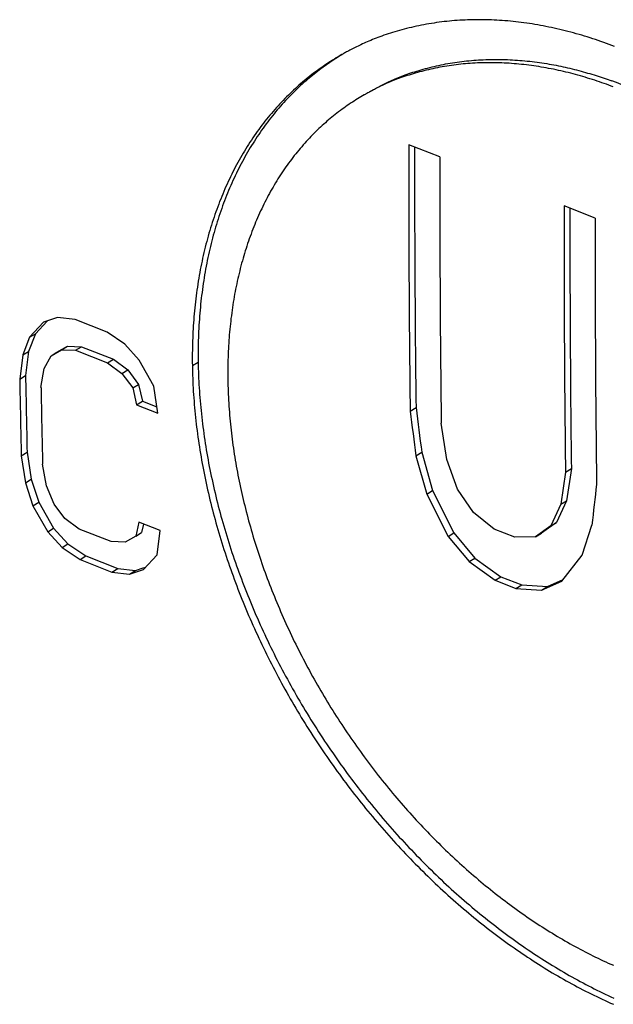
# Model space of a CAD drawing. Extents: x 0 to 841, y 0 to 594.
# Tile 89 of 129: x 503 to 510, y 446 to 457. Entities that reach past the tile are written whole.
import ezdxf

# ---------------------------------------------------------------- set-up
doc = ezdxf.new("R2010")
doc.units = 0
doc.header["$LTSCALE"] = 46.255
doc.header["$MEASUREMENT"] = 0
doc.layers.get('0').update_dxf_attribs({"linetype": 'CONTINUOUS'})

msp = doc.modelspace()

# ---------------------------------------------------------------- linework, layer by layer
at = {"color": 7, "linetype": 'CONTINUOUS'}
for p, q in [((507.8632, 455.569), (507.5257, 455.7018)), ((509.5503, 454.9055), (509.2129, 455.0382)), ((503.5584, 453.7726), (503.4075, 453.6105)), ((503.5985, 453.7859), (503.4712, 453.6492)), ((503.711, 453.8233), (503.5584, 453.7726)), ((503.903, 453.8032), (503.711, 453.8233)), ((504.2501, 453.6667), (503.903, 453.8032)), ((503.4712, 453.6492), (503.3977, 453.4571)), ((503.4075, 453.6105), (503.4712, 453.6492)), ((504.4437, 453.5351), (504.2501, 453.6667)), ((503.4075, 453.6105), (503.3341, 453.4183)), ((504.5996, 453.363), (504.4437, 453.5351)), ((503.3341, 453.4183), (503.3004, 453.1555)), ((503.3341, 453.4183), (503.3977, 453.4571)), ((503.3977, 453.4571), (503.364, 453.1944)), ((503.6407, 453.4082), (503.7546, 453.474)), ((503.6407, 453.4082), (503.7044, 453.447)), ((503.7044, 453.447), (503.8182, 453.5127)), ((503.7546, 453.474), (503.8182, 453.5127)), ((503.7546, 453.474), (503.908, 453.469)), ((503.8182, 453.5127), (503.9716, 453.5077)), ((503.908, 453.469), (503.9716, 453.5077)), ((503.908, 453.469), (504.255, 453.3325)), ((503.9716, 453.5077), (504.3187, 453.3711)), ((503.5664, 453.2717), (503.6407, 453.4082)), ((504.255, 453.3325), (504.3187, 453.3711)), ((504.255, 453.3325), (504.4102, 453.2162)), ((504.3187, 453.3711), (504.4738, 453.2549)), ((504.7572, 453.0797), (504.5996, 453.363)), ((503.5318, 453.0645), (503.5664, 453.2717)), ((504.4102, 453.2162), (504.4738, 453.2549)), ((504.4102, 453.2162), (504.5277, 453.0594)), ((504.4738, 453.2549), (504.5913, 453.0981)), ((503.3004, 453.1555), (503.364, 453.1944)), ((504.5277, 453.0594), (504.5913, 453.0981)), ((504.5913, 453.0981), (504.6327, 452.9162)), ((504.5277, 453.0594), (504.569, 452.8774)), ((504.8004, 452.7864), (504.7572, 453.0797)), ((504.569, 452.8774), (504.6327, 452.9162)), ((504.6327, 452.9162), (504.7904, 452.8541)), ((504.569, 452.8774), (504.8004, 452.7864)), ((507.5415, 452.8084), (507.6051, 452.8466)), ((507.94, 452.2819), (507.8789, 452.6757)), ((503.3172, 452.3229), (503.3808, 452.3622)), ((503.3808, 452.3622), (503.4257, 452.0701)), ((507.6038, 452.3218), (507.6675, 452.3602)), ((507.6675, 452.3602), (507.7855, 451.945)), ((503.3172, 452.3229), (503.3621, 452.0306)), ((507.6038, 452.3218), (507.7219, 451.9063)), ((508.0565, 451.9592), (507.94, 452.2819)), ((503.5922, 451.995), (503.5486, 452.2319)), ((509.2286, 452.1449), (509.1772, 451.7953)), ((509.2286, 452.1449), (509.2923, 452.1831)), ((509.2923, 452.1831), (509.2408, 451.8337)), ((503.3621, 452.0306), (503.4257, 452.0701)), ((503.3621, 452.0306), (503.4445, 451.7787)), ((503.4257, 452.0701), (503.5081, 451.8184)), ((503.6732, 451.7985), (503.5922, 451.995)), ((507.7219, 451.9063), (507.7855, 451.945)), ((507.7855, 451.945), (508.0167, 451.4859)), ((508.2281, 451.7072), (508.0565, 451.9592)), ((503.4445, 451.7787), (503.5081, 451.8184)), ((503.5081, 451.8184), (503.6679, 451.5364)), ((507.7219, 451.9063), (507.9531, 451.447)), ((509.2408, 451.8337), (509.1324, 451.5996)), ((509.1772, 451.7953), (509.2408, 451.8337)), ((503.4445, 451.7787), (503.6043, 451.4967)), ((503.7916, 451.6422), (503.6732, 451.7985)), ((508.4545, 451.526), (508.2281, 451.7072)), ((509.1772, 451.7953), (509.0687, 451.561)), ((503.9472, 451.5262), (503.7916, 451.6422)), ((504.5948, 451.6006), (504.5602, 451.4496)), ((504.8262, 451.5096), (504.5948, 451.6006)), ((509.1324, 451.5996), (508.9665, 451.4805)), ((509.0687, 451.561), (509.1324, 451.5996)), ((503.6043, 451.4967), (503.6679, 451.5364)), ((503.6043, 451.4967), (503.7614, 451.3254)), ((503.6679, 451.5364), (503.825, 451.3652)), ((504.2943, 451.3897), (503.9472, 451.5262)), ((504.6448, 451.581), (504.6238, 451.4892)), ((504.7942, 451.2479), (504.8262, 451.5096)), ((508.6795, 451.4376), (508.4545, 451.526)), ((509.0687, 451.561), (508.9029, 451.4418)), ((509.409, 451.2428), (509.5159, 451.5697)), ((504.4472, 451.3844), (504.2943, 451.3897)), ((504.5602, 451.4496), (504.4472, 451.3844)), ((504.5602, 451.4496), (504.6238, 451.4892)), ((507.9531, 451.447), (508.0167, 451.4859)), ((507.9531, 451.447), (508.1814, 451.1733)), ((508.0167, 451.4859), (508.245, 451.2122)), ((508.9029, 451.4418), (508.6795, 451.4376)), ((508.9029, 451.4418), (508.9665, 451.4805)), ((503.7614, 451.3254), (503.825, 451.3652)), ((503.7614, 451.3254), (503.9557, 451.1942)), ((503.825, 451.3652), (504.0193, 451.2341)), ((503.9557, 451.1942), (504.0193, 451.2341)), ((503.9557, 451.1942), (504.3027, 451.0577)), ((504.0193, 451.2341), (504.3664, 451.0976)), ((504.6455, 451.0872), (504.7942, 451.2479)), ((508.1814, 451.1733), (508.245, 451.2122)), ((508.1814, 451.1733), (508.4643, 450.9701)), ((508.245, 451.2122), (508.528, 451.0091)), ((509.1903, 450.9604), (509.409, 451.2428)), ((504.3027, 451.0577), (504.3664, 451.0976)), ((504.3664, 451.0976), (504.5577, 451.077)), ((504.4941, 451.0372), (504.6455, 451.0872)), ((504.4941, 451.0372), (504.5577, 451.077)), ((504.5577, 451.077), (504.6399, 451.1041)), ((504.6399, 451.1041), (504.6705, 451.1142)), ((504.3027, 451.0577), (504.4941, 451.0372)), ((508.4643, 450.9701), (508.528, 451.0091)), ((508.4643, 450.9701), (508.6893, 450.8816)), ((508.528, 451.0091), (508.7529, 450.9206)), ((508.9687, 450.8636), (509.1903, 450.9604)), ((509.0324, 450.9026), (509.2033, 450.9772)), ((508.6893, 450.8816), (508.7529, 450.9206)), ((508.6893, 450.8816), (508.9687, 450.8636)), ((508.7529, 450.9206), (509.0324, 450.9026)), ((508.9687, 450.8636), (509.0324, 450.9026))]:
    msp.add_line(p, q, dxfattribs=at)
at = {"color": 9, "linetype": 'CONTINUOUS'}
msp.add_line((505.1756, 453.3026), (505.2392, 453.3411), dxfattribs=at)
at = {"color": 7, "linetype": 'CONTINUOUS'}
for points in [[(509.7618, 456.7688), (509.7323, 456.78), (509.7028, 456.7911), (509.6733, 456.802), (509.6437, 456.8126), (509.614, 456.8231), (509.5844, 456.8333), (509.5546, 456.8434), (509.5249, 456.8532), (509.4951, 456.8628), (509.4653, 456.8722), (509.4355, 456.8814), (509.4056, 456.8904), (509.3757, 456.8991), (509.3458, 456.9077), (509.3159, 456.916), (509.2859, 456.9241), (509.2559, 456.932), (509.226, 456.9396), (509.196, 456.947), (509.166, 456.9542), (509.1361, 456.9612), (509.1061, 456.9679), (509.0761, 456.9744), (509.0462, 456.9807), (509.0163, 456.9867), (508.9864, 456.9925), (508.9565, 456.9981), (508.9266, 457.0034), (508.8968, 457.0085), (508.867, 457.0134), (508.8373, 457.018), (508.8076, 457.0224), (508.7779, 457.0265), (508.7482, 457.0304), (508.7187, 457.0341), (508.6891, 457.0375), (508.6596, 457.0407), (508.6301, 457.0436), (508.6007, 457.0463), (508.5713, 457.0488), (508.542, 457.051), (508.5127, 457.053), (508.4835, 457.0547), (508.4543, 457.0562), (508.4252, 457.0575), (508.3962, 457.0585), (508.3672, 457.0593), (508.3382, 457.0598), (508.3093, 457.0601), (508.2805, 457.0601), (508.2517, 457.06), (508.223, 457.0595), (508.1944, 457.0589), (508.1658, 457.058), (508.1373, 457.0568), (508.1089, 457.0554), (508.0805, 457.0538), (508.0522, 457.0519), (508.024, 457.0498), (507.9958, 457.0474), (507.9677, 457.0448), (507.9397, 457.042), (507.9118, 457.0389), (507.884, 457.0356), (507.8562, 457.032), (507.8285, 457.0282), (507.8009, 457.0242), (507.7734, 457.0199), (507.7459, 457.0154), (507.7186, 457.0106), (507.6913, 457.0056), (507.6641, 457.0004), (507.6371, 456.9949), (507.6101, 456.9892), (507.5832, 456.9832), (507.5564, 456.977), (507.5298, 456.9707), (507.5034, 456.9641), (507.4771, 456.9573), (507.4512, 456.9504), (507.4255, 456.9433), (507.4002, 456.9361), (507.3752, 456.9287), (507.3506, 456.9213), (507.3264, 456.9137), (507.3026, 456.9061), (507.2794, 456.8984), (507.2566, 456.8907), (507.2344, 456.8829), (507.2128, 456.8751), (507.1917, 456.8673), (507.1712, 456.8594), (507.1512, 456.8516), (507.1316, 456.8437), (507.1126, 456.8359), (507.094, 456.828), (507.0759, 456.8201), (507.0582, 456.8123), (507.0409, 456.8045), (507.0239, 456.7966), (507.0074, 456.7888), (506.9911, 456.7811), (506.9752, 456.7733), (506.9596, 456.7656), (506.9443, 456.758), (506.9294, 456.7504), (506.9149, 456.7429), (506.9008, 456.7357), (506.8874, 456.7286), (506.8746, 456.7218), (506.8625, 456.7154), (506.8511, 456.7093), (506.8407, 456.7036), (506.8311, 456.6984), (506.8225, 456.6937), (506.8151, 456.6896), (506.8087, 456.686), (506.8036, 456.6832), (506.7997, 456.681)], [(506.7997, 456.681), (506.7796, 456.6694), (506.7594, 456.6575), (506.7391, 456.6454), (506.7187, 456.6329), (506.6982, 456.6202), (506.6777, 456.6071), (506.6572, 456.5938), (506.6366, 456.5803), (506.616, 456.5665), (506.5954, 456.5524), (506.5749, 456.5381), (506.5544, 456.5235), (506.5339, 456.5087), (506.5135, 456.4937), (506.4932, 456.4785), (506.4729, 456.463), (506.4528, 456.4473), (506.4328, 456.4314), (506.4128, 456.4153), (506.393, 456.399), (506.3732, 456.3824), (506.3536, 456.3656), (506.334, 456.3485), (506.3145, 456.3312), (506.2951, 456.3137), (506.2759, 456.296), (506.2567, 456.278), (506.2376, 456.2597), (506.2186, 456.2412), (506.1997, 456.2224), (506.1809, 456.2034), (506.1622, 456.1841), (506.1436, 456.1646), (506.1251, 456.1449), (506.1068, 456.1249), (506.0885, 456.1047), (506.0704, 456.0842), (506.0525, 456.0635), (506.0346, 456.0426), (506.0169, 456.0215), (505.9994, 456.0002), (505.9819, 455.9786), (505.9647, 455.9569), (505.9476, 455.935), (505.9307, 455.9128), (505.9139, 455.8905), (505.8974, 455.868), (505.881, 455.8453), (505.8647, 455.8224), (505.8487, 455.7994), (505.8328, 455.7761), (505.8171, 455.7527), (505.8016, 455.7291), (505.7862, 455.7053), (505.771, 455.6814), (505.7561, 455.6572), (505.7412, 455.6329), (505.7266, 455.6084), (505.7121, 455.5838), (505.6979, 455.5589), (505.6838, 455.5339), (505.6699, 455.5088), (505.6561, 455.4834), (505.6426, 455.4579), (505.6292, 455.4322), (505.616, 455.4064), (505.603, 455.3804), (505.5902, 455.3542), (505.5776, 455.3278), (505.5651, 455.3013), (505.5529, 455.2747), (505.5408, 455.2479), (505.529, 455.2209), (505.5173, 455.1938), (505.5058, 455.1665), (505.4945, 455.139), (505.4834, 455.1115), (505.4724, 455.0837), (505.4617, 455.0558), (505.4512, 455.0278), (505.4408, 454.9996), (505.4306, 454.9712), (505.4207, 454.9428), (505.4109, 454.9141), (505.4013, 454.8854), (505.3919, 454.8564), (505.3828, 454.8274), (505.3738, 454.7982), (505.365, 454.7689), (505.3564, 454.7394), (505.3479, 454.7098), (505.3397, 454.6801), (505.3317, 454.6502), (505.3239, 454.6202), (505.3163, 454.5901), (505.3088, 454.5598), (505.3016, 454.5295), (505.2946, 454.4989), (505.2877, 454.4683), (505.2811, 454.4376), (505.2747, 454.4067), (505.2684, 454.3757), (505.2624, 454.3446), (505.2566, 454.3133), (505.2509, 454.282), (505.2455, 454.2505), (505.2403, 454.2189), (505.2352, 454.1872), (505.2304, 454.1555), (505.2258, 454.1236), (505.2214, 454.0916), (505.2171, 454.0595), (505.2131, 454.0273), (505.2093, 453.9951), (505.2057, 453.9628), (505.2022, 453.9304), (505.199, 453.8979), (505.196, 453.8653), (505.1932, 453.8327), (505.1906, 453.8001), (505.1882, 453.7673), (505.186, 453.7346), (505.184, 453.7017), (505.1822, 453.6688), (505.1806, 453.6359), (505.1792, 453.6028), (505.178, 453.5698), (505.1771, 453.5366), (505.1763, 453.5034), (505.1757, 453.4701), (505.1753, 453.4368), (505.175, 453.4033), (505.175, 453.3698), (505.1752, 453.3363), (505.1756, 453.3026)], [(506.8002, 456.6802), (506.7844, 456.6706), (506.7682, 456.6605), (506.7517, 456.6501), (506.7348, 456.6393), (506.7177, 456.6281), (506.7002, 456.6165), (506.6825, 456.6046), (506.6646, 456.5924), (506.6466, 456.5799), (506.6283, 456.567), (506.61, 456.5539), (506.5915, 456.5405), (506.573, 456.5268), (506.5544, 456.5129), (506.5359, 456.4988), (506.5173, 456.4844), (506.4988, 456.4698), (506.4804, 456.455), (506.4619, 456.44), (506.4435, 456.4247), (506.4251, 456.4091), (506.4067, 456.3933), (506.3883, 456.3772), (506.37, 456.3608), (506.3516, 456.3442), (506.3333, 456.3272), (506.3151, 456.31), (506.2968, 456.2924), (506.2785, 456.2746), (506.2603, 456.2564), (506.2421, 456.2379), (506.2239, 456.2191), (506.2057, 456.1999), (506.1876, 456.1805), (506.1695, 456.1608), (506.1515, 456.1408), (506.1336, 456.1205), (506.1158, 456.1), (506.0981, 456.0792), (506.0805, 456.0582), (506.063, 456.0369), (506.0456, 456.0154), (506.0283, 455.9937), (506.0113, 455.9718), (505.9944, 455.9497), (505.9776, 455.9274), (505.961, 455.9049), (505.9446, 455.8822), (505.9284, 455.8594), (505.9123, 455.8363), (505.8965, 455.8131), (505.8808, 455.7897), (505.8652, 455.7661), (505.8499, 455.7423), (505.8347, 455.7184), (505.8197, 455.6943), (505.8049, 455.67), (505.7903, 455.6455), (505.7758, 455.6209), (505.7615, 455.596), (505.7474, 455.571), (505.7335, 455.5459), (505.7198, 455.5206), (505.7062, 455.4951), (505.6929, 455.4694), (505.6797, 455.4436), (505.6667, 455.4176), (505.6539, 455.3914), (505.6412, 455.3651), (505.6288, 455.3386), (505.6165, 455.312), (505.6045, 455.2852), (505.5926, 455.2582), (505.5809, 455.2311), (505.5694, 455.2038), (505.5581, 455.1764), (505.547, 455.1488), (505.5361, 455.1211), (505.5253, 455.0932), (505.5148, 455.0652), (505.5045, 455.037), (505.4943, 455.0087), (505.4843, 454.9803), (505.4746, 454.9516), (505.465, 454.9229), (505.4556, 454.894), (505.4464, 454.865), (505.4374, 454.8358), (505.4286, 454.8065), (505.42, 454.777), (505.4116, 454.7475), (505.4034, 454.7177), (505.3954, 454.6879), (505.3875, 454.6579), (505.3799, 454.6278), (505.3725, 454.5976), (505.3653, 454.5672), (505.3582, 454.5367), (505.3514, 454.5061), (505.3448, 454.4754), (505.3383, 454.4445), (505.3321, 454.4135), (505.3261, 454.3824), (505.3202, 454.3512), (505.3146, 454.3199), (505.3091, 454.2884), (505.3039, 454.2569), (505.2989, 454.2252), (505.2941, 454.1934), (505.2894, 454.1615), (505.285, 454.1296), (505.2808, 454.0975), (505.2767, 454.0654), (505.2729, 454.0332), (505.2693, 454.0008), (505.2659, 453.9685), (505.2627, 453.936), (505.2597, 453.9035), (505.2569, 453.8709), (505.2543, 453.8382), (505.2519, 453.8055), (505.2497, 453.7728), (505.2477, 453.74), (505.2459, 453.7071), (505.2443, 453.6741), (505.2429, 453.6411), (505.2417, 453.6081), (505.2407, 453.5749), (505.2399, 453.5417), (505.2393, 453.5085), (505.2389, 453.4751), (505.2387, 453.4417), (505.2387, 453.4083), (505.2389, 453.3747), (505.2392, 453.3411)], [(507.105, 456.2792), (507.1089, 456.2815), (507.114, 456.2843), (507.1201, 456.2878), (507.1273, 456.2917), (507.1354, 456.2962), (507.1444, 456.3011), (507.1542, 456.3065), (507.1648, 456.3122), (507.1761, 456.3182), (507.1881, 456.3245), (507.2006, 456.3311), (507.2136, 456.3378), (507.2271, 456.3448), (507.2409, 456.3518), (507.2551, 456.3589), (507.2695, 456.366), (507.2842, 456.3732), (507.2992, 456.3804), (507.3146, 456.3876), (507.3302, 456.3948), (507.3462, 456.402), (507.3625, 456.4093), (507.3793, 456.4165), (507.3964, 456.4238), (507.4139, 456.431), (507.4319, 456.4382), (507.4503, 456.4455), (507.4692, 456.4527), (507.4886, 456.4599), (507.5085, 456.467), (507.5289, 456.4742), (507.5498, 456.4813), (507.5711, 456.4883), (507.5929, 456.4953), (507.6151, 456.5022), (507.6376, 456.509), (507.6605, 456.5157), (507.6838, 456.5223), (507.7073, 456.5288), (507.7311, 456.5351), (507.7551, 456.5413), (507.7793, 456.5473), (507.8036, 456.5532), (507.8281, 456.5588), (507.8528, 456.5642), (507.8775, 456.5695), (507.9023, 456.5745), (507.9272, 456.5792), (507.9522, 456.5838), (507.9772, 456.5881), (508.0023, 456.5923), (508.0275, 456.5962), (508.0528, 456.5999), (508.0782, 456.6033), (508.1036, 456.6066), (508.1291, 456.6096), (508.1547, 456.6124), (508.1803, 456.615), (508.2061, 456.6174), (508.2318, 456.6195), (508.2577, 456.6214), (508.2836, 456.6231), (508.3096, 456.6246), (508.3356, 456.6258), (508.3618, 456.6269), (508.3879, 456.6277), (508.4142, 456.6283), (508.4404, 456.6287), (508.4668, 456.6288), (508.4932, 456.6287), (508.5197, 456.6285), (508.5462, 456.6279), (508.5727, 456.6272), (508.5994, 456.6263), (508.626, 456.6251), (508.6528, 456.6237), (508.6795, 456.6221), (508.7063, 456.6203), (508.7331, 456.6182), (508.7599, 456.616), (508.7866, 456.6136), (508.8133, 456.6109), (508.84, 456.6081), (508.8667, 456.605), (508.8932, 456.6018), (508.9197, 456.5984), (508.946, 456.5947), (508.9723, 456.5909), (508.9984, 456.5869), (509.0244, 456.5828), (509.0502, 456.5784), (509.0759, 456.5739), (509.1014, 456.5692), (509.1268, 456.5644), (509.1521, 456.5594), (509.1772, 456.5542), (509.2022, 456.5489), (509.227, 456.5434), (509.2517, 456.5377), (509.2763, 456.532), (509.3008, 456.526), (509.3252, 456.52), (509.3495, 456.5138), (509.3736, 456.5074), (509.3977, 456.501), (509.4216, 456.4944), (509.4454, 456.4877), (509.4691, 456.4809), (509.4926, 456.474), (509.5159, 456.467), (509.5389, 456.46), (509.5617, 456.4529), (509.5842, 456.4458), (509.6063, 456.4386), (509.6281, 456.4315), (509.6496, 456.4243), (509.6706, 456.4172), (509.6913, 456.4101), (509.7114, 456.403), (509.7311, 456.3959)], [(509.7481, 456.3302), (509.7234, 456.3396), (509.6985, 456.3488), (509.6734, 456.358), (509.6482, 456.367), (509.6229, 456.3759), (509.5975, 456.3847), (509.5719, 456.3933), (509.5462, 456.4018), (509.5204, 456.4102), (509.4945, 456.4184), (509.4686, 456.4264), (509.4425, 456.4343), (509.4164, 456.4421), (509.3902, 456.4496), (509.364, 456.457), (509.3377, 456.4643), (509.3114, 456.4713), (509.285, 456.4782), (509.2586, 456.4849), (509.2321, 456.4914), (509.2056, 456.4977), (509.1791, 456.5038), (509.1525, 456.5097), (509.1259, 456.5155), (509.0992, 456.5211), (509.0725, 456.5264), (509.0458, 456.5316), (509.019, 456.5366), (508.9922, 456.5413), (508.9654, 456.5459), (508.9386, 456.5502), (508.9117, 456.5544), (508.8848, 456.5583), (508.8579, 456.5621), (508.8309, 456.5656), (508.804, 456.5689), (508.7771, 456.572), (508.7502, 456.5749), (508.7233, 456.5776), (508.6964, 456.5801), (508.6695, 456.5823), (508.6427, 456.5844), (508.6159, 456.5862), (508.5891, 456.5878), (508.5624, 456.5892), (508.5357, 456.5904), (508.5091, 456.5913), (508.4825, 456.592), (508.456, 456.5925), (508.4295, 456.5928), (508.4031, 456.5929), (508.3768, 456.5927), (508.3505, 456.5923), (508.3243, 456.5917), (508.2981, 456.5909), (508.272, 456.5899), (508.2459, 456.5886), (508.22, 456.5871), (508.194, 456.5854), (508.1682, 456.5835), (508.1424, 456.5813), (508.1167, 456.579), (508.091, 456.5764), (508.0655, 456.5736), (508.04, 456.5705), (508.0145, 456.5673), (507.9892, 456.5638), (507.9639, 456.5601), (507.9387, 456.5562), (507.9135, 456.5521), (507.8885, 456.5477), (507.8635, 456.5432), (507.8386, 456.5384), (507.8138, 456.5334), (507.7891, 456.5281), (507.7645, 456.5227), (507.74, 456.517), (507.7156, 456.5112), (507.6914, 456.5052), (507.6674, 456.499), (507.6436, 456.4927), (507.6201, 456.4862), (507.5969, 456.4796), (507.574, 456.4728), (507.5514, 456.466), (507.5293, 456.4591), (507.5075, 456.4521), (507.4861, 456.4451), (507.4653, 456.4379), (507.4449, 456.4308), (507.425, 456.4236), (507.4056, 456.4164), (507.3868, 456.4092), (507.3684, 456.402), (507.3504, 456.3948), (507.3329, 456.3875), (507.3158, 456.3803), (507.2991, 456.3731), (507.2827, 456.3658), (507.2668, 456.3586), (507.2511, 456.3514), (507.2359, 456.3442), (507.2209, 456.337), (507.2062, 456.3298), (507.1918, 456.3227), (507.1776, 456.3156), (507.1638, 456.3086), (507.1503, 456.3017), (507.1374, 456.2949), (507.1249, 456.2884), (507.113, 456.2821), (507.1017, 456.2761), (507.0911, 456.2704), (507.0813, 456.2651), (507.0724, 456.2601), (507.0643, 456.2557), (507.0572, 456.2518), (507.0511, 456.2483), (507.0461, 456.2455), (507.0423, 456.2433)], [(507.0423, 456.2433), (507.0242, 456.2329), (507.006, 456.2222), (506.9877, 456.2111), (506.9693, 456.1999), (506.9509, 456.1883), (506.9323, 456.1765), (506.9137, 456.1644), (506.8951, 456.1521), (506.8765, 456.1396), (506.8578, 456.1268), (506.8392, 456.1138), (506.8206, 456.1005), (506.802, 456.087), (506.7835, 456.0734), (506.765, 456.0595), (506.7466, 456.0454), (506.7283, 456.0312), (506.7101, 456.0167), (506.692, 456.002), (506.6739, 455.9871), (506.6559, 455.972), (506.638, 455.9567), (506.6202, 455.9412), (506.6025, 455.9254), (506.5848, 455.9094), (506.5673, 455.8932), (506.5498, 455.8768), (506.5324, 455.8601), (506.5151, 455.8432), (506.4978, 455.8261), (506.4807, 455.8087), (506.4636, 455.7911), (506.4466, 455.7733), (506.4297, 455.7552), (506.413, 455.7369), (506.3963, 455.7184), (506.3797, 455.6997), (506.3633, 455.6807), (506.347, 455.6616), (506.3308, 455.6423), (506.3147, 455.6227), (506.2988, 455.603), (506.283, 455.5831), (506.2674, 455.563), (506.2519, 455.5427), (506.2366, 455.5223), (506.2214, 455.5017), (506.2064, 455.4809), (506.1916, 455.46), (506.1769, 455.4388), (506.1623, 455.4175), (506.148, 455.3961), (506.1338, 455.3745), (506.1197, 455.3527), (506.1058, 455.3307), (506.0921, 455.3086), (506.0786, 455.2863), (506.0652, 455.2639), (506.0519, 455.2413), (506.0389, 455.2186), (506.026, 455.1957), (506.0133, 455.1726), (506.0007, 455.1494), (505.9883, 455.126), (505.9761, 455.1025), (505.964, 455.0788), (505.9521, 455.055), (505.9404, 455.031), (505.9289, 455.0069), (505.9175, 454.9826), (505.9063, 454.9582), (505.8952, 454.9336), (505.8844, 454.9089), (505.8737, 454.884), (505.8632, 454.859), (505.8528, 454.8339), (505.8427, 454.8086), (505.8327, 454.7832), (505.8229, 454.7576), (505.8132, 454.7319), (505.8037, 454.7061), (505.7945, 454.6801), (505.7853, 454.654), (505.7764, 454.6278), (505.7676, 454.6015), (505.7591, 454.575), (505.7507, 454.5483), (505.7424, 454.5216), (505.7344, 454.4947), (505.7265, 454.4677), (505.7188, 454.4406), (505.7113, 454.4134), (505.704, 454.386), (505.6968, 454.3585), (505.6898, 454.3309), (505.6831, 454.3032), (505.6764, 454.2753), (505.67, 454.2474), (505.6638, 454.2193), (505.6577, 454.1911), (505.6518, 454.1628), (505.6461, 454.1344), (505.6406, 454.1059), (505.6353, 454.0773), (505.6301, 454.0485), (505.6251, 454.0197), (505.6203, 453.9908), (505.6157, 453.9617), (505.6113, 453.9326), (505.6071, 453.9034), (505.603, 453.8741), (505.5992, 453.8447), (505.5955, 453.8152), (505.592, 453.7856), (505.5887, 453.756), (505.5856, 453.7263), (505.5826, 453.6965), (505.5799, 453.6667), (505.5773, 453.6368), (505.5749, 453.6069), (505.5728, 453.5769), (505.5707, 453.5469), (505.5689, 453.5168), (505.5673, 453.4866), (505.5658, 453.4564), (505.5646, 453.4261), (505.5635, 453.3958), (505.5626, 453.3654), (505.5618, 453.335), (505.5613, 453.3045), (505.5609, 453.2739), (505.5607, 453.2433), (505.5607, 453.2126), (505.5609, 453.1818), (505.5612, 453.151)], [(505.2392, 453.3411), (505.2398, 453.3062), (505.2406, 453.2713), (505.2417, 453.2363), (505.2429, 453.2013), (505.2443, 453.1662), (505.246, 453.131), (505.2479, 453.0958), (505.2499, 453.0606), (505.2522, 453.0253), (505.2547, 452.99), (505.2574, 452.9546), (505.2602, 452.9193), (505.2633, 452.8839), (505.2666, 452.8484), (505.2701, 452.813), (505.2738, 452.7775), (505.2777, 452.7421), (505.2817, 452.7066), (505.286, 452.6711), (505.2905, 452.6356), (505.2952, 452.6001), (505.3001, 452.5645), (505.3051, 452.5289), (505.3104, 452.4933), (505.3159, 452.4577), (505.3216, 452.4221), (505.3274, 452.3864), (505.3335, 452.3507), (505.3398, 452.315), (505.3462, 452.2793), (505.3529, 452.2435), (505.3598, 452.2077), (505.3668, 452.1719), (505.3741, 452.136), (505.3815, 452.1001), (505.3892, 452.0642), (505.397, 452.0283), (505.4051, 451.9924), (505.4133, 451.9565), (505.4218, 451.9205), (505.4304, 451.8845), (505.4392, 451.8485), (505.4482, 451.8125), (505.4574, 451.7765), (505.4668, 451.7405), (505.4764, 451.7045), (505.4862, 451.6684), (505.4962, 451.6324), (505.5063, 451.5964), (505.5167, 451.5603), (505.5272, 451.5243), (505.5379, 451.4883), (505.5489, 451.4523), (505.56, 451.4162), (505.5713, 451.3802), (505.5828, 451.3442), (505.5944, 451.3082), (505.6063, 451.2723), (505.6183, 451.2363), (505.6306, 451.2003), (505.643, 451.1644), (505.6556, 451.1285), (505.6684, 451.0926), (505.6813, 451.0567), (505.6945, 451.0209), (505.7078, 450.985), (505.7213, 450.9492), (505.735, 450.9135), (505.7489, 450.8777), (505.7629, 450.842), (505.7772, 450.8063), (505.7916, 450.7707), (505.8062, 450.735), (505.8209, 450.6995), (505.8359, 450.6639), (505.851, 450.6284), (505.8663, 450.593), (505.8817, 450.5575), (505.8974, 450.5221), (505.9132, 450.4868), (505.9291, 450.4515), (505.9453, 450.4163), (505.9616, 450.3811), (505.9781, 450.346), (505.9948, 450.3109), (506.0116, 450.2758), (506.0286, 450.2408), (506.0457, 450.2059), (506.0631, 450.1711), (506.0805, 450.1363), (506.0982, 450.1015), (506.116, 450.0668), (506.134, 450.0322), (506.1521, 449.9977), (506.1704, 449.9632), (506.1889, 449.9288), (506.2075, 449.8944), (506.2263, 449.8601), (506.2453, 449.8259), (506.2644, 449.7918), (506.2836, 449.7577), (506.303, 449.7238), (506.3226, 449.6899), (506.3423, 449.656), (506.3622, 449.6223), (506.3822, 449.5886), (506.4023, 449.5551), (506.4227, 449.5216), (506.4431, 449.4882), (506.4637, 449.4549), (506.4845, 449.4216), (506.5054, 449.3885), (506.5265, 449.3555), (506.5476, 449.3225), (506.569, 449.2897), (506.5905, 449.2569), (506.6121, 449.2242), (506.6338, 449.1917), (506.6557, 449.1592), (506.6778, 449.1269), (506.7, 449.0946), (506.7223, 449.0624), (506.7447, 449.0304), (506.7673, 448.9985), (506.79, 448.9666), (506.8129, 448.9349), (506.8359, 448.9033), (506.859, 448.8718), (506.8822, 448.8404), (506.9056, 448.8092), (506.9291, 448.778), (506.9527, 448.747), (506.9764, 448.716), (507.0003, 448.6852), (507.0243, 448.6546), (507.0484, 448.624), (507.0726, 448.5936), (507.097, 448.5633), (507.1214, 448.5331), (507.146, 448.503), (507.1707, 448.4731), (507.1956, 448.4433), (507.2205, 448.4137), (507.2455, 448.3841), (507.2707, 448.3547), (507.296, 448.3255), (507.3213, 448.2964), (507.3468, 448.2674), (507.3724, 448.2385), (507.3981, 448.2098), (507.4239, 448.1812), (507.4498, 448.1528), (507.4758, 448.1245), (507.5019, 448.0964), (507.5282, 448.0684), (507.5545, 448.0406), (507.5809, 448.0129), (507.6074, 447.9853), (507.634, 447.9579), (507.6607, 447.9307), (507.6875, 447.9036), (507.7144, 447.8766), (507.7414, 447.8499), (507.7684, 447.8232), (507.7956, 447.7968), (507.8228, 447.7704), (507.8501, 447.7443), (507.8775, 447.7183), (507.905, 447.6925), (507.9326, 447.6668), (507.9603, 447.6413), (507.988, 447.6159), (508.0158, 447.5907), (508.0437, 447.5657), (508.0717, 447.5409), (508.0998, 447.5162), (508.1279, 447.4917), (508.1561, 447.4674), (508.1843, 447.4432), (508.2127, 447.4192), (508.2411, 447.3954), (508.2696, 447.3718), (508.2981, 447.3483), (508.3267, 447.325), (508.3554, 447.3019), (508.3841, 447.279), (508.4129, 447.2562), (508.4418, 447.2336), (508.4707, 447.2112), (508.4997, 447.189), (508.5287, 447.167), (508.5578, 447.1452), (508.5869, 447.1235), (508.6161, 447.102), (508.6454, 447.0808), (508.6747, 447.0597), (508.704, 447.0387), (508.7334, 447.018), (508.7628, 446.9975), (508.7923, 446.9772), (508.8219, 446.957), (508.8514, 446.9371), (508.881, 446.9173), (508.9107, 446.8977), (508.9404, 446.8784), (508.9701, 446.8592), (508.9999, 446.8402), (509.0297, 446.8214), (509.0595, 446.8029), (509.0894, 446.7845), (509.1193, 446.7663), (509.1492, 446.7483), (509.1792, 446.7306), (509.2092, 446.713), (509.2392, 446.6956), (509.2692, 446.6785), (509.2993, 446.6615), (509.3294, 446.6447), (509.3595, 446.6282), (509.3896, 446.6118), (509.4197, 446.5957), (509.4499, 446.5798), (509.4801, 446.5641), (509.5103, 446.5486), (509.5405, 446.5333), (509.5707, 446.5182), (509.6009, 446.5033), (509.6312, 446.4886), (509.6614, 446.4742), (509.6917, 446.4599), (509.7219, 446.4459), (509.7522, 446.4321)], [(505.1756, 453.3026), (505.1762, 453.2678), (505.177, 453.2328), (505.178, 453.1978), (505.1793, 453.1628), (505.1807, 453.1277), (505.1824, 453.0925), (505.1842, 453.0573), (505.1863, 453.022), (505.1886, 452.9867), (505.191, 452.9514), (505.1937, 452.916), (505.1966, 452.8806), (505.1997, 452.8452), (505.203, 452.8097), (505.2065, 452.7743), (505.2101, 452.7388), (505.214, 452.7033), (505.2181, 452.6678), (505.2224, 452.6323), (505.2269, 452.5968), (505.2316, 452.5612), (505.2364, 452.5256), (505.2415, 452.4901), (505.2468, 452.4544), (505.2523, 452.4188), (505.2579, 452.3831), (505.2638, 452.3475), (505.2699, 452.3118), (505.2761, 452.276), (505.2826, 452.2403), (505.2893, 452.2045), (505.2961, 452.1687), (505.3032, 452.1328), (505.3105, 452.0969), (505.3179, 452.061), (505.3256, 452.0251), (505.3334, 451.9892), (505.3415, 451.9533), (505.3497, 451.9173), (505.3581, 451.8813), (505.3668, 451.8453), (505.3756, 451.8093), (505.3846, 451.7733), (505.3938, 451.7373), (505.4032, 451.7012), (505.4128, 451.6652), (505.4226, 451.6291), (505.4325, 451.5931), (505.4427, 451.557), (505.453, 451.521), (505.4636, 451.4849), (505.4743, 451.4489), (505.4852, 451.4128), (505.4964, 451.3768), (505.5077, 451.3408), (505.5191, 451.3048), (505.5308, 451.2688), (505.5427, 451.2328), (505.5547, 451.1968), (505.5669, 451.1608), (505.5794, 451.1249), (505.592, 451.0889), (505.6047, 451.053), (505.6177, 451.0171), (505.6309, 450.9813), (505.6442, 450.9454), (505.6577, 450.9096), (505.6714, 450.8738), (505.6853, 450.838), (505.6993, 450.8023), (505.7136, 450.7666), (505.728, 450.7309), (505.7425, 450.6953), (505.7573, 450.6597), (505.7722, 450.6241), (505.7874, 450.5886), (505.8026, 450.5531), (505.8181, 450.5177), (505.8337, 450.4823), (505.8495, 450.4469), (505.8655, 450.4116), (505.8817, 450.3764), (505.898, 450.3412), (505.9145, 450.306), (505.9311, 450.2709), (505.948, 450.2359), (505.965, 450.2009), (505.9821, 450.1659), (505.9994, 450.131), (506.0169, 450.0962), (506.0346, 450.0615), (506.0524, 450.0268), (506.0704, 449.9921), (506.0885, 449.9576), (506.1068, 449.9231), (506.1253, 449.8886), (506.1439, 449.8543), (506.1627, 449.82), (506.1817, 449.7858), (506.2007, 449.7516), (506.22, 449.7176), (506.2394, 449.6836), (506.259, 449.6496), (506.2787, 449.6158), (506.2986, 449.5821), (506.3186, 449.5484), (506.3387, 449.5148), (506.3591, 449.4813), (506.3795, 449.4479), (506.4001, 449.4145), (506.4209, 449.3813), (506.4418, 449.3482), (506.4629, 449.3151), (506.484, 449.2821), (506.5054, 449.2493), (506.5269, 449.2165), (506.5485, 449.1838), (506.5702, 449.1512), (506.5921, 449.1188), (506.6142, 449.0864), (506.6364, 449.0541), (506.6587, 449.022), (506.6811, 448.9899), (506.7037, 448.958), (506.7264, 448.9261), (506.7493, 448.8944), (506.7723, 448.8628), (506.7954, 448.8312), (506.8186, 448.7998), (506.842, 448.7686), (506.8655, 448.7374), (506.8891, 448.7064), (506.9128, 448.6754), (506.9367, 448.6446), (506.9607, 448.6139), (506.9848, 448.5834), (507.009, 448.5529), (507.0334, 448.5226), (507.0579, 448.4924), (507.0824, 448.4623), (507.1071, 448.4324), (507.132, 448.4026), (507.1569, 448.3729), (507.1819, 448.3434), (507.2071, 448.314), (507.2324, 448.2847), (507.2577, 448.2556), (507.2832, 448.2266), (507.3088, 448.1977), (507.3345, 448.169), (507.3603, 448.1404), (507.3862, 448.112), (507.4122, 448.0837), (507.4384, 448.0555), (507.4646, 448.0275), (507.4909, 447.9997), (507.5173, 447.972), (507.5438, 447.9444), (507.5704, 447.917), (507.5971, 447.8898), (507.6239, 447.8627), (507.6508, 447.8357), (507.6778, 447.8089), (507.7048, 447.7823), (507.732, 447.7558), (507.7592, 447.7295), (507.7866, 447.7033), (507.814, 447.6773), (507.8415, 447.6515), (507.869, 447.6258), (507.8967, 447.6003), (507.9244, 447.5749), (507.9523, 447.5497), (507.9802, 447.5247), (508.0081, 447.4999), (508.0362, 447.4752), (508.0643, 447.4507), (508.0925, 447.4263), (508.1208, 447.4021), (508.1491, 447.3781), (508.1775, 447.3543), (508.206, 447.3307), (508.2345, 447.3072), (508.2631, 447.2839), (508.2918, 447.2608), (508.3205, 447.2378), (508.3493, 447.2151), (508.3782, 447.1925), (508.4071, 447.1701), (508.4361, 447.1479), (508.4651, 447.1259), (508.4942, 447.104), (508.5234, 447.0824), (508.5525, 447.0609), (508.5818, 447.0396), (508.6111, 447.0185), (508.6404, 446.9976), (508.6698, 446.9768), (508.6993, 446.9563), (508.7288, 446.936), (508.7583, 446.9158), (508.7879, 446.8959), (508.8175, 446.8761), (508.8471, 446.8565), (508.8768, 446.8372), (508.9065, 446.818), (508.9363, 446.799), (508.9661, 446.7802), (508.9959, 446.7616), (509.0258, 446.7433), (509.0557, 446.7251), (509.0856, 446.7071), (509.1156, 446.6893), (509.1456, 446.6717), (509.1756, 446.6544), (509.2056, 446.6372), (509.2357, 446.6202), (509.2658, 446.6035), (509.2959, 446.5869), (509.326, 446.5706), (509.3562, 446.5544), (509.3863, 446.5385), (509.4165, 446.5228), (509.4467, 446.5073), (509.4769, 446.492), (509.5071, 446.4769), (509.5373, 446.462), (509.5676, 446.4473), (509.5978, 446.4329), (509.6281, 446.4186), (509.6583, 446.4046), (509.6886, 446.3908), (509.7189, 446.3772), (509.7491, 446.3638)], [(505.5612, 453.151), (505.5618, 453.119), (505.5625, 453.087), (505.5635, 453.0549), (505.5646, 453.0227), (505.5659, 452.9906), (505.5674, 452.9583), (505.5691, 452.926), (505.571, 452.8937), (505.5731, 452.8613), (505.5754, 452.8289), (505.5778, 452.7965), (505.5805, 452.7641), (505.5833, 452.7316), (505.5863, 452.6991), (505.5895, 452.6666), (505.5928, 452.6341), (505.5964, 452.6015), (505.6001, 452.569), (505.6041, 452.5364), (505.6082, 452.5039), (505.6124, 452.4713), (505.6169, 452.4387), (505.6215, 452.406), (505.6264, 452.3734), (505.6314, 452.3407), (505.6366, 452.308), (505.6419, 452.2753), (505.6475, 452.2426), (505.6532, 452.2098), (505.6591, 452.177), (505.6652, 452.1442), (505.6715, 452.1113), (505.678, 452.0785), (505.6846, 452.0456), (505.6914, 452.0127), (505.6984, 451.9798), (505.7056, 451.9468), (505.713, 451.9138), (505.7205, 451.8809), (505.7282, 451.8479), (505.7361, 451.8149), (505.7442, 451.7819), (505.7524, 451.7488), (505.7608, 451.7158), (505.7694, 451.6827), (505.7782, 451.6497), (505.7872, 451.6166), (505.7963, 451.5836), (505.8056, 451.5505), (505.8151, 451.5175), (505.8247, 451.4844), (505.8345, 451.4514), (505.8445, 451.4183), (505.8547, 451.3853), (505.865, 451.3522), (505.8755, 451.3192), (505.8862, 451.2862), (505.897, 451.2532), (505.9081, 451.2202), (505.9193, 451.1872), (505.9306, 451.1542), (505.9421, 451.1213), (505.9538, 451.0883), (505.9657, 451.0554), (505.9777, 451.0225), (505.9899, 450.9897), (506.0023, 450.9568), (506.0148, 450.924), (506.0275, 450.8912), (506.0404, 450.8584), (506.0534, 450.8257), (506.0666, 450.793), (506.0799, 450.7603), (506.0934, 450.7276), (506.1071, 450.695), (506.1209, 450.6624), (506.1349, 450.6299), (506.149, 450.5974), (506.1633, 450.5649), (506.1778, 450.5325), (506.1924, 450.5001), (506.2072, 450.4678), (506.2221, 450.4355), (506.2372, 450.4033), (506.2525, 450.3711), (506.2679, 450.3389), (506.2834, 450.3068), (506.2991, 450.2748), (506.315, 450.2428), (506.331, 450.2108), (506.3471, 450.179), (506.3634, 450.1471), (506.3799, 450.1154), (506.3965, 450.0837), (506.4132, 450.052), (506.4301, 450.0204), (506.4472, 449.9889), (506.4644, 449.9575), (506.4817, 449.9261), (506.4992, 449.8948), (506.5168, 449.8635), (506.5345, 449.8323), (506.5524, 449.8012), (506.5705, 449.7702), (506.5887, 449.7392), (506.607, 449.7084), (506.6254, 449.6775), (506.644, 449.6468), (506.6628, 449.6162), (506.6816, 449.5856), (506.7006, 449.5551), (506.7198, 449.5247), (506.739, 449.4944), (506.7584, 449.4641), (506.7779, 449.434), (506.7976, 449.4039), (506.8174, 449.374), (506.8373, 449.3441), (506.8573, 449.3143), (506.8775, 449.2846), (506.8978, 449.255), (506.9182, 449.2255), (506.9388, 449.1961), (506.9595, 449.1668), (506.9802, 449.1376), (507.0012, 449.1085), (507.0222, 449.0794), (507.0433, 449.0505), (507.0646, 449.0217), (507.086, 448.993), (507.1075, 448.9645), (507.1291, 448.936), (507.1509, 448.9076), (507.1727, 448.8793), (507.1947, 448.8512), (507.2168, 448.8232), (507.2389, 448.7952), (507.2612, 448.7674), (507.2836, 448.7397), (507.3061, 448.7121), (507.3287, 448.6847), (507.3515, 448.6573), (507.3743, 448.6301), (507.3972, 448.603), (507.4202, 448.5761), (507.4434, 448.5492), (507.4666, 448.5225), (507.4899, 448.4959), (507.5134, 448.4694), (507.5369, 448.4431), (507.5605, 448.4168), (507.5843, 448.3908), (507.6081, 448.3648), (507.632, 448.339), (507.656, 448.3133), (507.6801, 448.2877), (507.7043, 448.2623), (507.7285, 448.2371), (507.7529, 448.2119), (507.7773, 448.1869), (507.8019, 448.162), (507.8265, 448.1373), (507.8512, 448.1127), (507.876, 448.0883), (507.9008, 448.064), (507.9258, 448.0399), (507.9508, 448.0159), (507.9759, 447.992), (508.0011, 447.9683), (508.0263, 447.9448), (508.0517, 447.9213), (508.0771, 447.8981), (508.1026, 447.875), (508.1281, 447.852), (508.1537, 447.8292), (508.1794, 447.8066), (508.2052, 447.7841), (508.231, 447.7618), (508.2569, 447.7396), (508.2828, 447.7176), (508.3089, 447.6957), (508.3349, 447.674), (508.3611, 447.6525), (508.3873, 447.6312), (508.4135, 447.6099), (508.4399, 447.5889), (508.4662, 447.568), (508.4927, 447.5473), (508.5192, 447.5268), (508.5457, 447.5064), (508.5723, 447.4862), (508.5989, 447.4662), (508.6256, 447.4463), (508.6524, 447.4266), (508.6792, 447.4071), (508.706, 447.3877), (508.7329, 447.3685), (508.7598, 447.3495), (508.7868, 447.3307), (508.8138, 447.312), (508.8409, 447.2935), (508.868, 447.2752), (508.8951, 447.2571), (508.9223, 447.2392), (508.9495, 447.2214), (508.9767, 447.2038), (509.004, 447.1864), (509.0313, 447.1692), (509.0586, 447.1521), (509.086, 447.1353), (509.1134, 447.1186), (509.1408, 447.1021), (509.1683, 447.0858), (509.1957, 447.0697), (509.2232, 447.0537), (509.2508, 447.038), (509.2783, 447.0224), (509.3059, 447.0071), (509.3335, 446.9919), (509.3611, 446.9769), (509.3887, 446.9621), (509.4163, 446.9475), (509.444, 446.9331), (509.4717, 446.9189), (509.4993, 446.9048), (509.527, 446.891), (509.5547, 446.8774), (509.5825, 446.8639), (509.6102, 446.8507), (509.6379, 446.8376), (509.6656, 446.8247), (509.6934, 446.8121), (509.7211, 446.7996), (509.7489, 446.7873)]]:
    msp.add_lwpolyline(points, dxfattribs=at)
for centre, radius, start, end in [((508.1555, 452.032), 4.6397, 64.75543, 70.14765), ((726.5153, 455.4478), 218.9897, 179.933549, 180.690567), ((726.4233, 455.4842), 218.8341, 179.949586, 180.690587), ((727.4126, 455.3181), 219.5496, 179.934514, 180.689601), ((728.2025, 454.7842), 218.9897, 179.933549, 180.690567), ((728.1105, 454.8206), 218.8341, 179.949586, 180.690587), ((729.0998, 454.6546), 219.5496, 179.934514, 180.689601), ((716.8644, 457.0497), 213.5995, 181.044646, 181.268041), ((716.8109, 457.0865), 213.4823, 181.044646, 181.268041), ((717.259, 456.962), 213.7627, 181.044732, 181.267956), ((733.2906, 481.4804), 227.5626, 187.238287, 187.361822), ((733.2375, 481.5174), 227.4467, 187.241682, 187.365217), ((724.5342, 427.4303), 216.369, 173.476488, 173.594397)]:
    msp.add_arc(centre, radius, start, end, dxfattribs=at)

doc.saveas('drawing.dxf')
